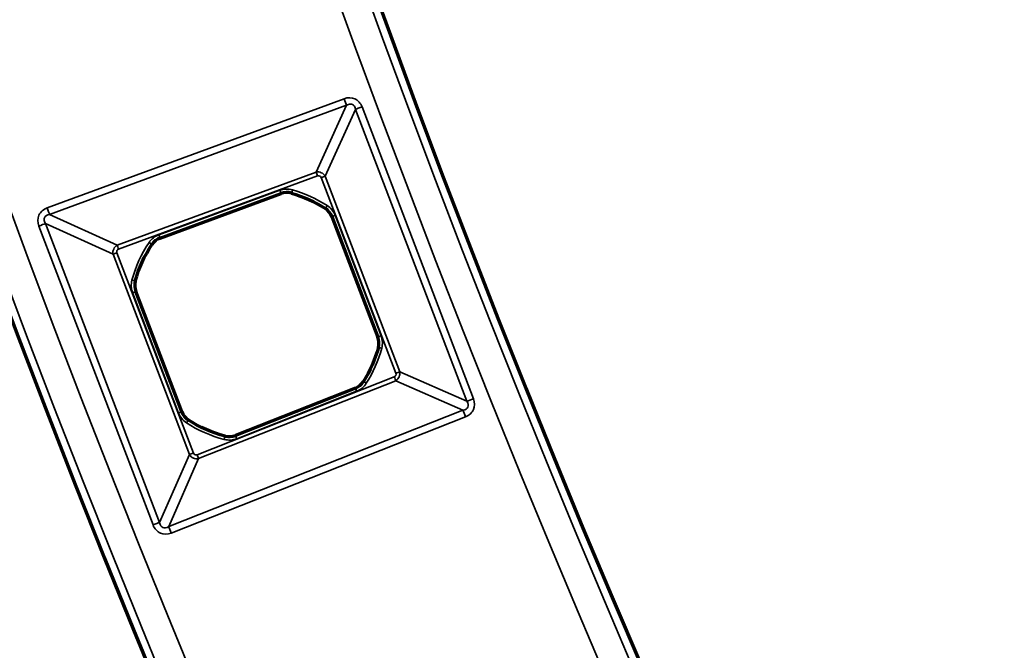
# Model space of a CAD drawing. Header units: millimetres. Extents: x -1503 to 2224, y -4278 to 2541.
# Tile 10 of 50: x -408 to -349, y -3568 to -3530. Entities that reach past the tile are written whole.
import ezdxf

# ---------------------------------------------------------------- set-up
doc = ezdxf.new("R2010")
doc.units = ezdxf.units.MM
doc.header["$LTSCALE"] = 0.75
doc.layers.add('Visible', color=7, linetype='Continuous', lineweight=70)
doc.layers.add('Visible Narrow', color=7, linetype='Continuous', lineweight=35)

msp = doc.modelspace()

# ---------------------------------------------------------------- linework, layer by layer
at = {"layer": 'Visible', "extrusion": (0, -5.969e-13, -1)}
for p, q in [((-399.653, -3543.054, 22.2), (-392.456, -3540.405, 22.2)), ((-389.438, -3541.777, 22.2), (-386.703, -3548.946, 22.2)), ((-398.363, -3553.392, 22.2), (-401.096, -3546.227, 22.2)), ((-388.04, -3551.979, 22.2), (-395.172, -3554.798, 22.2))]:
    msp.add_line(p, q, dxfattribs=at)
for radius in [763.5, 736.5]:
    msp.add_circle((-305.848, -3277.763, -27.4), radius, dxfattribs=at)
at = {"layer": 'Visible'}
for centre, start, end in [((-392.113, -3541.336, 22.2), 74.04944, 110.20111), ((-390.365, -3542.131, 22.2), 20.8829, 57.0542), ((-399.311, -3543.984, 22.2), 110.20111, 146.35277), ((-400.17, -3545.874, 22.2), 164.73124, 200.8829), ((-387.63, -3549.299, 22.2), 344.71161, 20.8829), ((-388.404, -3551.057, 22.2), 291.5647, 327.71636), ((-397.436, -3553.039, 22.2), 200.8829, 237.03457), ((-395.537, -3553.876, 22.2), 255.41304, 291.5647)]:
    msp.add_arc(centre, 0.991, start, end, dxfattribs=at)
at = {"layer": 'Visible', "extrusion": (0, -5.969e-13, -1)}
for start, end in [(105.95056, 122.9458), (15.26876, 33.64723), (195.2884, 212.28364), (284.58697, 302.96543)]:
    msp.add_arc((393.9, -3547.586, -22.2), 7.491, start, end, dxfattribs=at)
at = {"layer": 'Visible Narrow', "extrusion": (0, -5.969e-13, -1)}
for p, q in [((-406.363, -3541.267, 27.7), (-388.709, -3534.771, 27.7)), ((-388.566, -3535.161, 27.478), (-406.22, -3541.657, 27.478)), ((-390.371, -3539.131, 22.833), (-388.566, -3535.161, 27.478)), ((-387.645, -3535.255, 27.7), (-381.021, -3552.616, 27.7)), ((-388.034, -3535.403, 27.478), (-389.839, -3539.373, 22.833)), ((-381.41, -3552.765, 27.478), (-388.034, -3535.403, 27.478)), ((-402.202, -3543.484, 22.833), (-390.371, -3539.131, 22.833)), ((-390.285, -3539.365, 22.7), (-402.116, -3543.718, 22.7)), ((-385.634, -3551.095, 22.7), (-390.072, -3539.462, 22.7)), ((-389.839, -3539.373, 22.833), (-385.401, -3551.006, 22.833)), ((-399.724, -3542.861, 22.7), (-392.527, -3540.213, 22.7)), ((-392.457, -3540.401, 22.503), (-399.655, -3543.049, 22.503)), ((-392.456, -3540.405, 22.2), (-392.457, -3540.401, 22.503)), ((-391.839, -3540.378, 22.503), (-391.841, -3540.383, 22.2)), ((-406.22, -3541.657, 27.478), (-402.202, -3543.484, 22.833)), ((-389.826, -3541.299, 22.2), (-389.823, -3541.295, 22.503)), ((-389.434, -3541.776, 22.503), (-389.438, -3541.777, 22.2)), ((-386.699, -3548.944, 22.503), (-389.434, -3541.776, 22.503)), ((-389.247, -3541.704, 22.7), (-386.512, -3548.873, 22.7)), ((-400.07, -3560.123, 27.7), (-406.853, -3542.344, 27.7)), ((-402.447, -3544.023, 22.833), (-406.464, -3542.195, 27.478)), ((-406.464, -3542.195, 27.478), (-399.681, -3559.975, 27.478)), ((-400.136, -3543.435, 22.2), (-400.14, -3543.432, 22.503)), ((-399.655, -3543.049, 22.503), (-399.653, -3543.054, 22.2)), ((-397.902, -3555.936, 22.833), (-402.447, -3544.023, 22.833)), ((-402.214, -3543.934, 22.7), (-397.669, -3555.847, 22.7)), ((-401.132, -3545.611, 22.503), (-401.126, -3545.613, 22.2)), ((-398.554, -3553.466, 22.7), (-401.288, -3546.3, 22.7)), ((-401.096, -3546.227, 22.2), (-401.101, -3546.229, 22.503)), ((-401.101, -3546.229, 22.503), (-398.368, -3553.394, 22.503)), ((-386.703, -3548.946, 22.2), (-386.699, -3548.944, 22.503)), ((-386.668, -3549.562, 22.503), (-386.673, -3549.561, 22.2)), ((-385.401, -3551.006, 22.833), (-381.41, -3552.765, 27.478)), ((-397.452, -3555.943, 22.7), (-385.728, -3551.309, 22.7)), ((-385.637, -3551.541, 22.833), (-397.36, -3556.175, 22.833)), ((-387.566, -3551.587, 22.2), (-387.562, -3551.59, 22.503)), ((-381.646, -3553.3, 27.478), (-385.637, -3551.541, 22.833)), ((-395.17, -3554.803, 22.503), (-388.038, -3551.984, 22.503)), ((-387.965, -3552.17, 22.7), (-395.097, -3554.989, 22.7)), ((-388.038, -3551.984, 22.503), (-388.04, -3551.979, 22.2)), ((-399.14, -3560.214, 27.478), (-381.646, -3553.3, 27.478)), ((-398.368, -3553.394, 22.503), (-398.363, -3553.392, 22.2)), ((-381.493, -3553.686, 27.7), (-398.987, -3560.6, 27.7)), ((-397.976, -3553.871, 22.2), (-397.979, -3553.875, 22.503)), ((-395.788, -3554.84, 22.503), (-395.786, -3554.835, 22.2)), ((-395.172, -3554.798, 22.2), (-395.17, -3554.803, 22.503)), ((-399.681, -3559.975, 27.478), (-397.902, -3555.936, 22.833)), ((-397.36, -3556.175, 22.833), (-399.14, -3560.214, 27.478))]:
    msp.add_line(p, q, dxfattribs=at)
for radius in [763, 761.3, 738.7, 737]:
    msp.add_circle((-305.848, -3277.763, -27.9), radius, dxfattribs=at)
at = {"layer": 'Visible Narrow', "extrusion": (-0.938486, -0.345316, 1.939e-13)}
msp.add_arc((3183.107, 27.2, 1585.412), 0.5, 33.74091, 90, dxfattribs=at)
at = {"layer": 'Visible Narrow', "extrusion": (-0.356459, 0.934311, -5.825e-13)}
msp.add_arc((1622.355, 27.2, -3164.848), 0.5, 33.74091, 90, dxfattribs=at)
at = {"layer": 'Visible Narrow', "extrusion": (0.938486, 0.345316, -1.993e-13)}
msp.add_arc((-3186.874, 23, -1588.478), 0.3, 270, 326.25909, dxfattribs=at)
at = {"layer": 'Visible Narrow', "extrusion": (-0.356459, 0.934311, -6.116e-13)}
msp.add_arc((1626.123, 23, -3167.913), 0.3, 213.74091, 270, dxfattribs=at)
at = {"layer": 'Visible Narrow', "extrusion": (0, -5.969e-13, -1)}
for centre, radius, start, end in [((392.113, -3541.336, -22.7), 1.197, 69.79889, 105.95056), ((393.9, -3547.586, -22.7), 7.697, 105.95056, 122.9458), ((390.365, -3542.131, -22.7), 1.197, 122.9458, 159.1171), ((399.311, -3543.984, -22.7), 1.197, 33.64723, 69.79889), ((393.9, -3547.586, -22.7), 7.697, 15.26876, 33.64723), ((400.17, -3545.874, -22.7), 1.197, 339.1171, 15.26876), ((387.63, -3549.299, -22.7), 1.197, 159.1171, 195.2884), ((393.9, -3547.586, -22.7), 7.697, 195.2884, 212.28364), ((388.404, -3551.057, -22.7), 1.197, 212.28364, 248.4353), ((397.436, -3553.039, -22.7), 1.197, 302.96543, 339.1171), ((393.9, -3547.586, -22.7), 7.697, 284.58697, 302.96543), ((395.537, -3553.876, -22.7), 1.197, 248.4353, 284.58697)]:
    msp.add_arc(centre, radius, start, end, dxfattribs=at)
at = {"layer": 'Visible Narrow', "extrusion": (-0.938486, -0.345316, 2.013e-13)}
msp.add_arc((3186.896, 22.5, 1590.874), 0.2, 1, 90, dxfattribs=at)
at = {"layer": 'Visible Narrow'}
for centre, radius, start, end in [((-392.113, -3541.336, 22.503), 0.997, 74.04944, 110.20111), ((-393.9, -3547.586, 22.503), 7.497, 57.0542, 74.04944), ((-390.365, -3542.131, 22.503), 0.997, 20.8829, 57.0542), ((-393.9, -3547.586, 22.503), 7.497, 146.35277, 164.73124), ((-399.311, -3543.984, 22.503), 0.997, 110.20111, 146.35277), ((-400.17, -3545.874, 22.503), 0.997, 164.73124, 200.8829), ((-387.63, -3549.299, 22.503), 0.997, 344.71161, 20.8829), ((-393.9, -3547.586, 22.503), 7.497, 327.71636, 344.71161), ((-388.404, -3551.057, 22.503), 0.997, 291.5647, 327.71636), ((-397.436, -3553.039, 22.503), 0.997, 200.8829, 237.03457), ((-393.9, -3547.586, 22.503), 7.497, 237.03457, 255.41304), ((-395.537, -3553.876, 22.503), 0.997, 255.41304, 291.5647)]:
    msp.add_arc(centre, radius, start, end, dxfattribs=at)
at = {"layer": 'Visible Narrow', "extrusion": (-0.961499, 0.274808, -1.755e-13)}
msp.add_arc((3511.551, 22.5, -596.17), 0.2, 1, 90, dxfattribs=at)
at = {"layer": 'Visible Narrow', "extrusion": (-0.839185, 0.543845, -3.462e-13)}
msp.add_arc((3183.606, 22.5, -1598.783), 0.2, 1, 90, dxfattribs=at)
at = {"layer": 'Visible Narrow', "extrusion": (-0.938486, -0.345316, 1.992e-13)}
msp.add_arc((3183.107, 27.2, 1604.223), 0.5, 33.74091, 90, dxfattribs=at)
at = {"layer": 'Visible Narrow', "extrusion": (-0.356459, 0.934311, -5.479e-13)}
msp.add_arc((1626.151, 22.5, -3170.302), 0.2, 1, 90, dxfattribs=at)
at = {"layer": 'Visible Narrow', "extrusion": (-0.356459, 0.934311, -5.667e-13)}
msp.add_arc((1642.828, 27.2, -3164.624), 0.5, 90, 146.25909, dxfattribs=at)
at = {"layer": 'Visible Narrow', "extrusion": (0.938486, 0.345316, -2.081e-13)}
msp.add_arc((-3186.896, 22.5, -1598.543), 0.2, 90, 179, dxfattribs=at)
at = {"layer": 'Visible Narrow', "extrusion": (0.938486, 0.345316, -2.172e-13)}
msp.add_arc((-3186.874, 23, -1601.084), 0.3, 270, 326.25909, dxfattribs=at)
at = {"layer": 'Visible Narrow', "extrusion": (0.554078, 0.832465, -5.176e-13)}
msp.add_arc((-1630.035, 22.5, -3171.491), 0.2, 90, 179, dxfattribs=at)
at = {"layer": 'Visible Narrow', "extrusion": (-0.356459, 0.934311, -4.984e-13)}
msp.add_arc((1639.061, 23, -3167.763), 0.3, 270, 326.25909, dxfattribs=at)
at = {"layer": 'Visible Narrow', "extrusion": (0.263347, 0.964701, -5.967e-13)}
msp.add_arc((-546.554, 22.5, -3526.092), 0.2, 90, 179, dxfattribs=at)
at = {"layer": 'Visible Narrow', "extrusion": (-0.356459, 0.934311, -5.576e-13)}
msp.add_arc((1639.039, 22.5, -3170.304), 0.2, 90, 179, dxfattribs=at)
at = {"layer": 'Visible Narrow', "extrusion": (-0.356459, 0.934311, -5.752e-13)}
msp.add_arc((1626.151, 22.5, -3177.975), 0.2, 1, 90, dxfattribs=at)
at = {"layer": 'Visible Narrow', "extrusion": (0.263678, 0.964611, -5.663e-13)}
msp.add_arc((-563.156, 22.5, -3525.902), 0.2, 1, 90, dxfattribs=at)
at = {"layer": 'Visible Narrow', "extrusion": (-0.356459, 0.934311, -5.5e-13)}
msp.add_arc((1626.123, 23, -3180.364), 0.3, 213.74091, 270, dxfattribs=at)
at = {"layer": 'Visible Narrow', "extrusion": (0.534111, 0.845414, -5.132e-13)}
msp.add_arc((-1569.492, 22.5, -3209.566), 0.2, 1, 90, dxfattribs=at)
at = {"layer": 'Visible Narrow', "extrusion": (0.930003, 0.367552, -2.123e-13)}
for centre in [(-3160.954, 23, -1664.018), (-3160.954, 23, -1676.624)]:
    msp.add_arc(centre, 0.3, 213.74091, 270, dxfattribs=at)
at = {"layer": 'Visible Narrow', "extrusion": (0.930003, 0.367552, -2.17e-13)}
msp.add_arc((-3160.932, 22.5, -1666.414), 0.2, 1, 90, dxfattribs=at)
at = {"layer": 'Visible Narrow', "extrusion": (-0.356459, 0.934311, -5.614e-13)}
msp.add_arc((1622.355, 27.2, -3183.43), 0.5, 33.74091, 90, dxfattribs=at)
at = {"layer": 'Visible Narrow', "extrusion": (-0.356459, 0.934311, -5.365e-13)}
msp.add_arc((1639.039, 22.5, -3177.973), 0.2, 90, 179, dxfattribs=at)
at = {"layer": 'Visible Narrow', "extrusion": (-0.930003, -0.367552, 2.26e-13)}
msp.add_arc((3164.721, 27.2, 1660.953), 0.5, 90, 146.25909, dxfattribs=at)
at = {"layer": 'Visible Narrow', "extrusion": (-0.838999, 0.544133, -3.279e-13)}
msp.add_arc((3198.451, 22.5, -1599.877), 0.2, 90, 179, dxfattribs=at)
at = {"layer": 'Visible Narrow', "extrusion": (-0.967766, 0.251849, -1.592e-13)}
msp.add_arc((3540.134, 22.5, -512.254), 0.2, 90, 179, dxfattribs=at)
at = {"layer": 'Visible Narrow', "extrusion": (-0.930003, -0.367552, 2.166e-13)}
msp.add_arc((3160.932, 22.5, 1674.083), 0.2, 90, 179, dxfattribs=at)
at = {"layer": 'Visible Narrow', "extrusion": (-0.356459, 0.934311, -5.579e-13)}
msp.add_arc((1639.061, 23, -3180.514), 0.3, 270, 326.25909, dxfattribs=at)
at = {"layer": 'Visible Narrow', "extrusion": (-0.356459, 0.934311, -5.49e-13)}
msp.add_arc((1642.828, 27.2, -3183.653), 0.5, 90, 146.25909, dxfattribs=at)
at = {"layer": 'Visible Narrow', "extrusion": (-0.930003, -0.367552, 2.259e-13)}
msp.add_arc((3164.721, 27.2, 1679.764), 0.5, 90, 146.25909, dxfattribs=at)
at = {"layer": 'Visible Narrow', "extrusion": (-0.351863, 0.155015, -0.923127)}
msp.add_ellipse((-385.822, -3551.153, 22.969), major_axis=(-0.351, -0.301, 0.083), ratio=0.958706, start_param=-1.403563, end_param=-1.386775, dxfattribs=at)
at = {"layer": 'Visible Narrow', "extrusion": (-0.294418, 0.129708, 0.946834)}
msp.add_ellipse((-382.276, -3552.703, 27.2), major_axis=(0.922, -0.406, 0.342), ratio=0.46998, start_param=-0.624244, end_param=-0.608836, dxfattribs=at)
at = {"layer": 'Visible Narrow', "extrusion": (0.155762, 0.353556, -0.922354)}
msp.add_ellipse((-397.511, -3555.754, 22.969), major_axis=(-0.292, 0.358, 0.088), ratio=0.958701, start_param=-1.43174, end_param=-1.402663, dxfattribs=at)
at = {"layer": 'Visible Narrow', "extrusion": (0.129318, 0.293534, 0.947161)}
msp.add_ellipse((-399.08, -3559.344, 27.2), major_axis=(-0.41, -0.931, 0.344), ratio=0.465634, start_param=-0.632904, end_param=-0.606215, dxfattribs=at)
at = {"layer": 'Visible Narrow'}
for points, knots in [([(-388.709, -3534.771, 27.7), (-388.486, -3534.689, 27.7), (-388.26, -3534.691, 27.7), (-387.881, -3534.864, 27.7), (-387.73, -3535.033, 27.7), (-387.645, -3535.255, 27.7)], [0, 0, 0, 0, 0.5, 0.5, 1, 1, 1, 1]), ([(-390.371, -3539.131, 22.833), (-390.269, -3539.111, 22.808), (-390.16, -3539.125, 22.795), (-390.067, -3539.168, 22.795), (-389.969, -3539.212, 22.795), (-389.89, -3539.287, 22.809), (-389.839, -3539.373, 22.833)], [0, 0, 0, 0, 0.489033, 0.489033, 0.489033, 1, 1, 1, 1]), ([(-390.285, -3539.365, 22.7), (-390.241, -3539.349, 22.7), (-390.195, -3539.349, 22.7), (-390.157, -3539.367, 22.7), (-390.12, -3539.384, 22.7), (-390.089, -3539.418, 22.7), (-390.072, -3539.462, 22.7)], [0, 0, 0, 0, 0.5, 0.5, 0.5, 1, 1, 1, 1]), ([(-406.853, -3542.344, 27.7), (-406.939, -3542.117, 27.7), (-406.939, -3541.887, 27.7), (-406.764, -3541.503, 27.7), (-406.591, -3541.351, 27.7), (-406.363, -3541.267, 27.7)], [0, 0, 0, 0, 0.5, 0.5, 1, 1, 1, 1]), ([(-402.447, -3544.023, 22.833), (-402.468, -3543.919, 22.807), (-402.454, -3543.809, 22.793), (-402.411, -3543.714, 22.793), (-402.367, -3543.615, 22.793), (-402.29, -3543.535, 22.808), (-402.202, -3543.484, 22.833)], [0, 0, 0, 0, 0.488987, 0.488987, 0.488987, 1, 1, 1, 1]), ([(-402.214, -3543.934, 22.7), (-402.231, -3543.889, 22.7), (-402.231, -3543.842, 22.7), (-402.214, -3543.804, 22.7), (-402.196, -3543.766, 22.7), (-402.161, -3543.735, 22.7), (-402.116, -3543.718, 22.7)], [0, 0, 0, 0, 0.5, 0.5, 0.5, 1, 1, 1, 1]), ([(-385.634, -3551.095, 22.7), (-385.617, -3551.14, 22.7), (-385.617, -3551.185, 22.7), (-385.634, -3551.223, 22.7), (-385.651, -3551.261, 22.7), (-385.684, -3551.292, 22.7), (-385.728, -3551.309, 22.7)], [0, 0, 0, 0, 0.5, 0.5, 0.5, 1, 1, 1, 1]), ([(-385.401, -3551.006, 22.833), (-385.38, -3551.111, 22.808), (-385.392, -3551.218, 22.795), (-385.434, -3551.311, 22.795), (-385.474, -3551.403, 22.795), (-385.541, -3551.482, 22.807), (-385.63, -3551.537, 22.832)], [0, 0, 0, 0, 0.506184, 0.506184, 0.506184, 1, 1, 1, 1]), ([(-381.635, -3553.297, 27.481), (-381.49, -3553.267, 27.522), (-381.394, -3553.2, 27.542), (-381.354, -3553.109, 27.542), (-381.313, -3553.015, 27.542), (-381.329, -3552.896, 27.521), (-381.41, -3552.765, 27.478)], [0, 0, 0, 0, 0.493845, 0.493845, 0.493845, 1, 1, 1, 1]), ([(-381.021, -3552.616, 27.7), (-380.937, -3552.839, 27.7), (-380.936, -3553.065, 27.7), (-381.104, -3553.446, 27.7), (-381.271, -3553.599, 27.7), (-381.493, -3553.686, 27.7)], [0, 0, 0, 0, 0.5, 0.5, 1, 1, 1, 1]), ([(-397.452, -3555.943, 22.7), (-397.497, -3555.96, 22.7), (-397.543, -3555.961, 22.7), (-397.582, -3555.944, 22.7), (-397.621, -3555.927, 22.7), (-397.651, -3555.893, 22.7), (-397.669, -3555.847, 22.7)], [0, 0, 0, 0, 0.5, 0.5, 0.5, 1, 1, 1, 1]), ([(-397.36, -3556.175, 22.833), (-397.467, -3556.197, 22.807), (-397.575, -3556.185, 22.793), (-397.67, -3556.143, 22.793), (-397.761, -3556.103, 22.793), (-397.84, -3556.036, 22.806), (-397.895, -3555.948, 22.83)], [0, 0, 0, 0, 0.510637, 0.510637, 0.510637, 1, 1, 1, 1]), ([(-398.987, -3560.6, 27.7), (-399.213, -3560.689, 27.7), (-399.443, -3560.691, 27.7), (-399.829, -3560.521, 27.7), (-399.983, -3560.35, 27.7), (-400.07, -3560.123, 27.7)], [0, 0, 0, 0, 0.5, 0.5, 1, 1, 1, 1]), ([(-399.677, -3559.994, 27.483), (-399.648, -3560.139, 27.524), (-399.581, -3560.234, 27.544), (-399.49, -3560.275, 27.544), (-399.395, -3560.317, 27.544), (-399.273, -3560.298, 27.522), (-399.14, -3560.214, 27.478)], [0, 0, 0, 0, 0.489373, 0.489373, 0.489373, 1, 1, 1, 1])]:
    msp.add_open_spline(points, degree=3, knots=knots, dxfattribs=at)
at = {"layer": 'Visible Narrow', "extrusion": (-0.133202, -0.292853, 0.946834)}
msp.add_open_spline([(-388.034, -3535.403, 27.478), (-388.059, -3535.263, 27.518), (-388.123, -3535.154, 27.542), (-388.221, -3535.109, 27.542), (-388.288, -3535.079, 27.542), (-388.37, -3535.079, 27.531), (-388.457, -3535.109, 27.509), (-388.492, -3535.122, 27.5), (-388.528, -3535.139, 27.49), (-388.566, -3535.161, 27.478)], degree=3, knots=[0, 0, 0, 0, 0.508315, 0.508315, 0.508315, 0.858269, 0.858269, 0.858269, 1, 1, 1, 1], dxfattribs=at)
at = {"layer": 'Visible Narrow', "extrusion": (0.291974, -0.132802, 0.947161)}
msp.add_open_spline([(-406.22, -3541.657, 27.478), (-406.364, -3541.681, 27.519), (-406.476, -3541.746, 27.544), (-406.521, -3541.845, 27.544), (-406.552, -3541.912, 27.544), (-406.551, -3541.994, 27.533), (-406.52, -3542.081, 27.511), (-406.507, -3542.118, 27.502), (-406.489, -3542.156, 27.491), (-406.464, -3542.195, 27.478)], degree=3, knots=[0, 0, 0, 0, 0.508025, 0.508025, 0.508025, 0.853378, 0.853378, 0.853378, 1, 1, 1, 1], dxfattribs=at)

doc.saveas('drawing.dxf')
